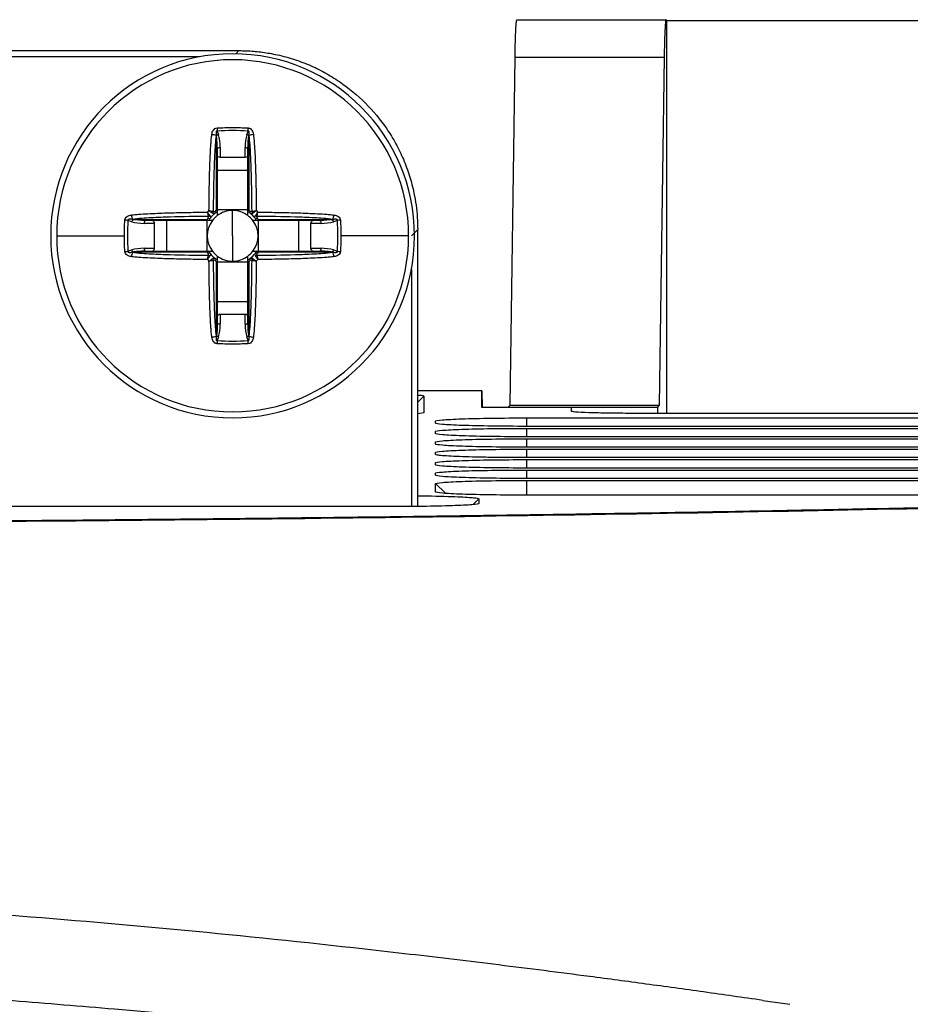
# Model space of a CAD drawing. Header units: millimetres. Extents: x 156812 to 157936, y 112087 to 113571.
# Tile 137 of 204: x 157485 to 157515, y 112999 to 113032. Entities that reach past the tile are written whole.
import ezdxf

# ---------------------------------------------------------------- set-up
doc = ezdxf.new("R2010")
doc.units = ezdxf.units.MM

msp = doc.modelspace()

# ---------------------------------------------------------------- linework, layer by layer
at = {"color": 7, "linetype": 'Continuous', "lineweight": 25}
for p, q in [((157501.809, 113032.33), (157501.811, 113032.329)), ((157501.809, 113032.33), (157506.809, 113032.33)), ((157506.811, 113032.329), (157506.809, 113032.33)), ((157506.811, 113032.329), (157506.832, 113032.308)), ((157506.832, 113019.138), (157506.832, 113032.308)), ((157506.832, 113032.308), (157536.875, 113032.308)), ((157431.778, 113031.293), (157492.483, 113031.293)), ((157492.483, 113031.293), (157492.377, 113031.186)), ((157491.154, 113031.083), (157433.107, 113031.083)), ((157501.581, 113019.412), (157501.744, 113031.075)), ((157501.744, 113031.075), (157506.744, 113031.075)), ((157506.744, 113031.075), (157506.581, 113019.412)), ((157491.756, 113028.599), (157491.8, 113028.468)), ((157492.747, 113028.468), (157492.791, 113028.599)), ((157491.73, 113028.436), (157491.725, 113028.451)), ((157491.73, 113025.945), (157491.73, 113028.436)), ((157492.823, 113028.451), (157492.818, 113028.436)), ((157492.818, 113028.436), (157492.818, 113025.945)), ((157491.759, 113028.014), (157491.759, 113025.898)), ((157491.859, 113028.045), (157491.859, 113027.713)), ((157492.689, 113027.713), (157492.689, 113028.045)), ((157492.789, 113025.898), (157492.789, 113028.014)), ((157492.689, 113027.713), (157491.859, 113027.713)), ((157491.759, 113027.293), (157492.789, 113027.293)), ((157492.789, 113025.956), (157491.759, 113025.956)), ((157492.274, 113025.087), (157492.274, 113025.938)), ((157488.893, 113025.56), (157488.762, 113025.604)), ((157488.909, 113025.636), (157488.924, 113025.631)), ((157488.924, 113025.631), (157491.416, 113025.631)), ((157491.462, 113025.602), (157489.347, 113025.602)), ((157490.067, 113024.572), (157490.067, 113025.602)), ((157491.405, 113025.602), (157491.405, 113024.572)), ((157495.201, 113025.602), (157493.085, 113025.602)), ((157493.132, 113025.631), (157495.623, 113025.631)), ((157493.143, 113024.572), (157493.143, 113025.602)), ((157494.48, 113025.602), (157494.48, 113024.572)), ((157495.623, 113025.631), (157495.638, 113025.636)), ((157495.786, 113025.604), (157495.655, 113025.56)), ((157489.648, 113025.502), (157489.315, 113025.502)), ((157489.648, 113025.502), (157489.648, 113024.672)), ((157494.9, 113024.672), (157494.9, 113025.502)), ((157495.232, 113025.502), (157494.9, 113025.502)), ((157498.48, 113025.296), (157498.27, 113025.087)), ((157498.48, 113016.017), (157498.48, 113025.296)), ((157492.274, 113025.087), (157492.274, 113024.236)), ((157488.762, 113024.57), (157488.893, 113024.613)), ((157489.315, 113024.672), (157489.648, 113024.672)), ((157494.9, 113024.672), (157495.232, 113024.672)), ((157495.655, 113024.613), (157495.786, 113024.57)), ((157488.924, 113024.543), (157488.909, 113024.538)), ((157491.416, 113024.543), (157488.924, 113024.543)), ((157489.347, 113024.572), (157491.462, 113024.572)), ((157491.759, 113024.275), (157491.759, 113022.16)), ((157492.789, 113022.16), (157492.789, 113024.275)), ((157493.085, 113024.572), (157495.201, 113024.572)), ((157495.623, 113024.543), (157493.132, 113024.543)), ((157495.638, 113024.538), (157495.623, 113024.543)), ((157491.73, 113021.737), (157491.73, 113024.229)), ((157491.759, 113024.218), (157492.789, 113024.218)), ((157492.818, 113024.229), (157492.818, 113021.737)), ((157498.27, 113023.967), (157498.27, 113016.016)), ((157492.789, 113022.88), (157491.759, 113022.88)), ((157491.859, 113022.461), (157491.859, 113022.128)), ((157491.859, 113022.461), (157492.689, 113022.461)), ((157492.689, 113022.128), (157492.689, 113022.461)), ((157491.725, 113021.723), (157491.73, 113021.737)), ((157491.8, 113021.706), (157491.756, 113021.575)), ((157492.791, 113021.575), (157492.747, 113021.706)), ((157492.818, 113021.737), (157492.823, 113021.723)), ((157500.631, 113019.893), (157498.48, 113019.893)), ((157498.683, 113019.715), (157498.48, 113019.515)), ((157498.683, 113019.715), (157498.683, 113019.156)), ((157500.631, 113019.33), (157500.631, 113019.893)), ((157500.631, 113019.893), (157500.64, 113019.33)), ((157503.631, 113019.33), (157500.631, 113019.33)), ((157501.518, 113019.349), (157501.581, 113019.412)), ((157501.518, 113019.33), (157501.518, 113019.349)), ((157501.518, 113019.349), (157506.518, 113019.349)), ((157501.581, 113019.412), (157506.581, 113019.412)), ((157503.631, 113019.208), (157503.631, 113019.33)), ((157506.581, 113019.412), (157506.518, 113019.349)), ((157506.518, 113019.349), (157506.518, 113019.138)), ((157498.683, 113019.156), (157498.48, 113019.125)), ((157526.355, 113019.138), (157505.631, 113019.138)), ((157502.131, 113018.985), (157521.612, 113018.985)), ((157502.131, 113018.985), (157502.131, 113018.702)), ((157521.682, 113018.702), (157502.131, 113018.702)), ((157502.131, 113018.635), (157521.961, 113018.635)), ((157502.131, 113018.635), (157502.131, 113018.352)), ((157522.031, 113018.352), (157502.131, 113018.352)), ((157502.131, 113018.286), (157522.311, 113018.286)), ((157502.131, 113018.286), (157502.131, 113018.003)), ((157522.381, 113018.003), (157502.131, 113018.003)), ((157502.131, 113017.937), (157522.66, 113017.937)), ((157502.131, 113017.937), (157502.131, 113017.654)), ((157522.73, 113017.654), (157502.131, 113017.654)), ((157502.131, 113017.588), (157523.009, 113017.588)), ((157502.131, 113017.588), (157502.131, 113017.305)), ((157523.079, 113017.305), (157502.131, 113017.305)), ((157502.131, 113017.239), (157502.131, 113016.956)), ((157499.078, 113016.782), (157499.408, 113016.458)), ((157523.428, 113016.956), (157502.131, 113016.956)), ((157502.131, 113016.889), (157522.131, 113016.889)), ((157502.131, 113016.889), (157502.131, 113016.397)), ((157522.131, 113016.397), (157502.131, 113016.397)), ((157500.532, 113016.274), (157500.343, 113016.087)), ((157500.532, 113016.274), (157500.532, 113016.117)), ((157497.48, 113016.011), (157426.781, 113016.011)), ((157510.048, 112999.466), (157510.956, 112999.334))]:
    msp.add_line(p, q, dxfattribs=at)
at = {"color": 7, "linetype": 'Continuous', "lineweight": 25, "flags": 128}
for points in [[(157491.759, 113028.014), (157491.761, 113028.02), (157491.766, 113028.026), (157491.776, 113028.031), (157491.788, 113028.036), (157491.803, 113028.04), (157491.821, 113028.043), (157491.839, 113028.045), (157491.859, 113028.045)], [(157492.689, 113028.045), (157492.708, 113028.045), (157492.727, 113028.043), (157492.744, 113028.04), (157492.76, 113028.036), (157492.772, 113028.031), (157492.781, 113028.026), (157492.787, 113028.02), (157492.789, 113028.014)], [(157489.315, 113025.502), (157489.316, 113025.521), (157489.318, 113025.54), (157489.321, 113025.557), (157489.325, 113025.573), (157489.329, 113025.585), (157489.335, 113025.594), (157489.341, 113025.6), (157489.347, 113025.602)], [(157495.201, 113025.602), (157495.207, 113025.6), (157495.213, 113025.594), (157495.218, 113025.585), (157495.223, 113025.573), (157495.227, 113025.557), (157495.23, 113025.54), (157495.232, 113025.521), (157495.232, 113025.502)], [(157489.347, 113024.572), (157489.341, 113024.574), (157489.335, 113024.58), (157489.329, 113024.589), (157489.325, 113024.601), (157489.321, 113024.616), (157489.318, 113024.634), (157489.316, 113024.652), (157489.315, 113024.672)], [(157495.232, 113024.672), (157495.232, 113024.652), (157495.23, 113024.634), (157495.227, 113024.616), (157495.223, 113024.601), (157495.218, 113024.589), (157495.213, 113024.58), (157495.207, 113024.574), (157495.201, 113024.572)], [(157491.859, 113022.128), (157491.839, 113022.129), (157491.821, 113022.131), (157491.803, 113022.134), (157491.788, 113022.138), (157491.776, 113022.142), (157491.766, 113022.148), (157491.761, 113022.154), (157491.759, 113022.16)], [(157492.689, 113022.128), (157492.708, 113022.129), (157492.727, 113022.131), (157492.744, 113022.134), (157492.76, 113022.138), (157492.772, 113022.142), (157492.781, 113022.148), (157492.787, 113022.154), (157492.789, 113022.16)], [(157502.131, 113017.239), (157514.018, 113017.239), (157523.358, 113017.239)]]:
    msp.add_lwpolyline(points, dxfattribs=at)
at = {"color": 7, "linetype": 'Continuous', "lineweight": 25}
for centre, radius, start, end in [((157492.274, 113025.087), 6.1, 0, 180), ((157492.274, 113025.087), 5.9, 0, 180), ((157502.34, 113029.245), 10.603, 182.9323, 183.4935), ((157482.208, 113029.245), 10.603, 356.5065, 357.0677), ((157491.436, 113027.457), 1.035, 73.7899, 82.1658), ((157491.876, 113028.205), 0.274, 106.0391, 122.296), ((157492.672, 113028.205), 0.274, 57.704, 73.9609), ((157493.112, 113027.457), 1.035, 97.8342, 106.2101), ((157492.274, 113025.087), 1.161, 133.1044, 136.8956), ((157491.621, 113025.885), 0.0739, 321.4152, 25.7614), ((157492.274, 113025.087), 0.851, 90, 127.2411), ((157492.274, 113025.087), 0.851, 52.7589, 90), ((157492.927, 113025.885), 0.0739, 154.2386, 218.5848), ((157492.274, 113025.087), 1.161, 43.1044, 46.8956), ((157488.116, 113015.021), 10.603, 86.5065, 87.0677), ((157489.904, 113025.925), 1.035, 187.8342, 196.2101), ((157489.156, 113025.485), 0.274, 147.704, 163.9609), ((157492.274, 113025.087), 0.851, 142.7589, 217.2411), ((157491.476, 113025.74), 0.0739, 244.2386, 308.5848), ((157491.426, 113025.88), 0.147, 283.0802, 305.8711), ((157492.274, 113025.087), 0.959, 128.3694, 141.6306), ((157492.274, 113025.087), 0.851, 127.2411, 142.7589), ((157491.481, 113025.935), 0.147, 324.1289, 346.9198), ((157492.274, 113025.087), 0.851, 37.2411, 52.7589), ((157492.274, 113025.087), 0.959, 38.3694, 51.6306), ((157493.067, 113025.935), 0.147, 193.0802, 215.8711), ((157492.274, 113025.087), 0.851, 322.7589, 37.2411), ((157493.072, 113025.74), 0.0739, 231.4152, 295.7614), ((157493.122, 113025.88), 0.147, 234.1289, 256.9198), ((157495.392, 113025.485), 0.274, 16.0391, 32.296), ((157494.644, 113025.925), 1.035, 343.7899, 352.1658), ((157496.432, 113015.021), 10.603, 92.9323, 93.4935), ((157492.274, 113025.087), 6.1, 180, 0), ((157492.274, 113025.087), 5.9, 180, 0), ((157489.156, 113024.689), 0.274, 196.0391, 212.296), ((157495.392, 113024.689), 0.274, 327.704, 343.9609), ((157488.116, 113035.153), 10.603, 272.9323, 273.4935), ((157489.904, 113024.249), 1.035, 163.7899, 172.1658), ((157492.274, 113025.087), 1.161, 223.1044, 226.8956), ((157491.476, 113024.434), 0.0739, 51.4152, 115.7614), ((157491.426, 113024.294), 0.147, 54.1289, 76.9198), ((157492.274, 113025.087), 0.959, 218.3694, 231.6306), ((157492.274, 113025.087), 0.851, 217.2411, 232.7589), ((157491.481, 113024.239), 0.147, 13.0802, 35.8711), ((157491.621, 113024.289), 0.0739, 334.2386, 38.5848), ((157492.274, 113025.087), 0.851, 232.7589, 270), ((157492.274, 113025.087), 0.851, 270, 307.2411), ((157492.274, 113025.087), 0.851, 307.2411, 322.7589), ((157492.927, 113024.289), 0.0739, 141.4152, 205.7614), ((157492.274, 113025.087), 0.959, 308.3694, 321.6306), ((157493.067, 113024.239), 0.147, 144.1289, 166.9198), ((157493.072, 113024.434), 0.0739, 64.2386, 128.5848), ((157493.122, 113024.294), 0.147, 103.0802, 125.8711), ((157492.274, 113025.087), 1.161, 313.1044, 316.8956), ((157494.644, 113024.249), 1.035, 7.8342, 16.2101), ((157496.432, 113035.153), 10.603, 266.5065, 267.0677), ((157491.436, 113022.717), 1.035, 277.8342, 286.2101), ((157491.876, 113021.969), 0.274, 237.704, 253.9609), ((157492.672, 113021.969), 0.274, 286.0391, 302.296), ((157493.112, 113022.717), 1.035, 253.7899, 262.1658), ((157502.34, 113020.929), 10.603, 176.5065, 177.0677), ((157482.208, 113020.929), 10.603, 2.9323, 3.4935)]:
    msp.add_arc(centre, radius, start, end, dxfattribs=at)
for points, knots in [([(157501.744, 113031.075), (157501.745, 113031.119), (157501.746, 113031.206), (157501.748, 113031.333), (157501.751, 113031.454), (157501.755, 113031.613), (157501.761, 113031.799), (157501.769, 113031.98), (157501.777, 113032.12), (157501.785, 113032.218), (157501.793, 113032.284), (157501.801, 113032.323), (157501.806, 113032.328), (157501.809, 113032.33)], [0, 0, 0, 0, 0.060333, 0.120396, 0.180501, 0.240958, 0.368868, 0.496987, 0.606184, 0.715505, 0.810706, 0.905129, 1, 1, 1, 1]), ([(157506.809, 113032.33), (157506.807, 113032.329), (157506.804, 113032.328), (157506.8, 113032.314), (157506.795, 113032.291), (157506.79, 113032.26), (157506.784, 113032.207), (157506.778, 113032.123), (157506.769, 113031.984), (157506.761, 113031.802), (157506.754, 113031.578), (157506.748, 113031.335), (157506.745, 113031.162), (157506.744, 113031.075)], [0, 0, 0, 0, 0.056755, 0.113223, 0.169665, 0.226341, 0.28351, 0.390822, 0.498721, 0.629069, 0.760017, 0.879868, 1, 1, 1, 1]), ([(157492.483, 113031.293), (157492.565, 113031.292), (157492.729, 113031.29), (157492.973, 113031.274), (157493.217, 113031.25), (157493.46, 113031.215), (157493.816, 113031.148), (157494.281, 113031.028), (157494.836, 113030.823), (157495.364, 113030.567), (157496.016, 113030.168), (157496.749, 113029.562), (157497.355, 113028.829), (157497.754, 113028.178), (157498.009, 113027.65), (157498.215, 113027.094), (157498.349, 113026.576), (157498.429, 113026.112), (157498.472, 113025.705), (157498.477, 113025.433), (157498.48, 113025.296)], [0, 0, 0, 0, 0.026066, 0.052074, 0.078069, 0.104093, 0.130191, 0.193499, 0.256916, 0.318518, 0.380229, 0.500008, 0.619786, 0.681388, 0.7431, 0.806405, 0.869824, 0.913222, 0.956547, 1, 1, 1, 1]), ([(157491.577, 113028.483), (157491.584, 113028.533), (157491.597, 113028.583), (157491.653, 113028.668), (157491.699, 113028.7), (157491.751, 113028.703)], [0, 0, 0, 0, 0.5, 0.5, 1, 1, 1, 1]), ([(157491.756, 113028.599), (157491.751, 113028.6), (157491.741, 113028.602), (157491.727, 113028.589), (157491.721, 113028.567), (157491.718, 113028.537), (157491.719, 113028.497), (157491.723, 113028.468), (157491.725, 113028.451)], [0, 0, 0, 0, 0.087805, 0.175129, 0.299042, 0.474815, 0.707734, 1, 1, 1, 1]), ([(157491.751, 113028.703), (157491.839, 113028.707), (157492.013, 113028.715), (157492.274, 113028.718), (157492.535, 113028.715), (157492.709, 113028.707), (157492.797, 113028.703)], [0, 0, 0, 0, 0.252604, 0.499999, 0.74737, 1, 1, 1, 1]), ([(157492.823, 113028.451), (157492.826, 113028.471), (157492.83, 113028.504), (157492.829, 113028.549), (157492.825, 113028.58), (157492.811, 113028.602), (157492.798, 113028.6), (157492.791, 113028.599)], [0, 0, 0, 0, 0.3441818, 0.6032266, 0.7821435, 0.8969582, 1, 1, 1, 1]), ([(157492.797, 113028.703), (157492.81, 113028.701), (157492.835, 113028.698), (157492.881, 113028.674), (157492.926, 113028.629), (157492.957, 113028.559), (157492.966, 113028.509), (157492.971, 113028.483)], [0, 0, 0, 0, 0.122713, 0.249342, 0.498642, 0.736409, 1, 1, 1, 1]), ([(157491.481, 113025.934), (157491.482, 113026.041), (157491.484, 113026.254), (157491.49, 113026.679), (157491.501, 113027.211), (157491.521, 113027.743), (157491.543, 113028.114), (157491.557, 113028.304), (157491.568, 113028.409), (157491.574, 113028.462), (157491.577, 113028.483)], [0, 0, 0, 0, 0.125001, 0.249998, 0.499952, 0.749899, 0.874932, 0.937465, 0.974643, 1, 1, 1, 1]), ([(157491.725, 113028.451), (157491.708, 113028.347), (157491.699, 113028.241), (157491.683, 113028.029), (157491.677, 113027.923), (157491.66, 113027.604), (157491.652, 113027.392), (157491.633, 113026.754), (157491.627, 113026.328), (157491.623, 113025.902)], [0, 0, 0, 0, 0.125, 0.125, 0.25, 0.25, 0.5, 0.5, 1, 1, 1, 1]), ([(157491.759, 113028.014), (157491.758, 113028.101), (157491.755, 113028.242), (157491.737, 113028.382), (157491.73, 113028.436)], [0, 0, 0, 0, 0.6150908, 1, 1, 1, 1]), ([(157492.924, 113025.902), (157492.921, 113026.328), (157492.915, 113026.754), (157492.896, 113027.392), (157492.888, 113027.604), (157492.871, 113027.923), (157492.865, 113028.029), (157492.849, 113028.241), (157492.839, 113028.347), (157492.823, 113028.451)], [0, 0, 0, 0, 0.5, 0.5, 0.75, 0.75, 0.875, 0.875, 1, 1, 1, 1]), ([(157492.971, 113028.483), (157492.974, 113028.462), (157492.98, 113028.409), (157492.991, 113028.304), (157493.005, 113028.114), (157493.027, 113027.743), (157493.046, 113027.211), (157493.058, 113026.679), (157493.064, 113026.254), (157493.066, 113026.041), (157493.067, 113025.934)], [0, 0, 0, 0, 0.02536, 0.062535, 0.125068, 0.250101, 0.500048, 0.750002, 0.874999, 1, 1, 1, 1]), ([(157491.859, 113027.713), (157491.835, 113027.713), (157491.808, 113027.719), (157491.769, 113027.744), (157491.759, 113027.761), (157491.759, 113027.776)], [0, 0, 0, 0, 0.5, 0.5, 1, 1, 1, 1]), ([(157492.789, 113027.776), (157492.789, 113027.761), (157492.779, 113027.744), (157492.74, 113027.719), (157492.712, 113027.713), (157492.689, 113027.713)], [0, 0, 0, 0, 0.5, 0.5, 1, 1, 1, 1]), ([(157491.481, 113025.934), (157491.494, 113025.932), (157491.52, 113025.926), (157491.558, 113025.917), (157491.593, 113025.909), (157491.613, 113025.904), (157491.623, 113025.902)], [0, 0, 0, 0, 0.246704, 0.498224, 0.748919, 1, 1, 1, 1]), ([(157492.924, 113025.902), (157492.934, 113025.904), (157492.953, 113025.908), (157492.989, 113025.917), (157493.028, 113025.926), (157493.054, 113025.931), (157493.067, 113025.934)], [0, 0, 0, 0, 0.231196, 0.501499, 0.752944, 1, 1, 1, 1]), ([(157488.644, 113025.087), (157488.645, 113025.173), (157488.646, 113025.348), (157488.654, 113025.522), (157488.658, 113025.61)], [0, 0, 0, 0, 0.493515, 1, 1, 1, 1]), ([(157488.658, 113025.61), (157488.66, 113025.623), (157488.663, 113025.648), (157488.686, 113025.694), (157488.732, 113025.739), (157488.802, 113025.77), (157488.852, 113025.779), (157488.878, 113025.784)], [0, 0, 0, 0, 0.122709, 0.249343, 0.498644, 0.735912, 1, 1, 1, 1]), ([(157488.909, 113025.636), (157488.89, 113025.639), (157488.856, 113025.643), (157488.812, 113025.642), (157488.781, 113025.638), (157488.759, 113025.624), (157488.761, 113025.611), (157488.762, 113025.604)], [0, 0, 0, 0, 0.344182, 0.603227, 0.782144, 0.896958, 1, 1, 1, 1]), ([(157488.878, 113025.784), (157488.9, 113025.787), (157488.952, 113025.793), (157489.057, 113025.804), (157489.247, 113025.818), (157489.618, 113025.84), (157490.15, 113025.86), (157490.686, 113025.871), (157491.112, 113025.878), (157491.325, 113025.879), (157491.426, 113025.88)], [0, 0, 0, 0, 0.025883, 0.062535, 0.125068, 0.250101, 0.500048, 0.750002, 0.880517, 1, 1, 1, 1]), ([(157491.459, 113025.737), (157491.033, 113025.734), (157490.607, 113025.728), (157489.969, 113025.709), (157489.756, 113025.701), (157489.438, 113025.684), (157489.331, 113025.678), (157489.12, 113025.662), (157489.014, 113025.652), (157488.909, 113025.636)], [0, 0, 0, 0, 0.5, 0.5, 0.75, 0.75, 0.875, 0.875, 1, 1, 1, 1]), ([(157489.585, 113025.602), (157489.6, 113025.602), (157489.617, 113025.592), (157489.642, 113025.553), (157489.648, 113025.525), (157489.648, 113025.502)], [0, 0, 0, 0, 0.5, 0.5, 1, 1, 1, 1]), ([(157491.426, 113025.88), (157491.435, 113025.868), (157491.451, 113025.844), (157491.473, 113025.814), (157491.49, 113025.791), (157491.503, 113025.774), (157491.509, 113025.765), (157491.512, 113025.761)], [0, 0, 0, 0, 0.2840116, 0.5258866, 0.7257757, 0.8837878, 1, 1, 1, 1]), ([(157491.596, 113025.602), (157491.573, 113025.602), (157491.536, 113025.602), (157491.501, 113025.602), (157491.489, 113025.602)], [0, 0, 0, 0, 0.647757, 1, 1, 1, 1]), ([(157491.512, 113025.761), (157491.516, 113025.755), (157491.525, 113025.741), (157491.531, 113025.721), (157491.531, 113025.701), (157491.525, 113025.688), (157491.522, 113025.682)], [0, 0, 0, 0, 0.219586, 0.458195, 0.717805, 1, 1, 1, 1]), ([(157491.679, 113025.839), (157491.672, 113025.836), (157491.66, 113025.83), (157491.64, 113025.83), (157491.619, 113025.836), (157491.606, 113025.845), (157491.599, 113025.849)], [0, 0, 0, 0, 0.282195, 0.541805, 0.780414, 1, 1, 1, 1]), ([(157491.759, 113025.874), (157491.759, 113025.856), (157491.759, 113025.82), (157491.759, 113025.783), (157491.759, 113025.764)], [0, 0, 0, 0, 0.498877, 1, 1, 1, 1]), ([(157492.789, 113025.764), (157492.789, 113025.788), (157492.789, 113025.825), (157492.789, 113025.86), (157492.789, 113025.872)], [0, 0, 0, 0, 0.6477572, 1, 1, 1, 1]), ([(157493.061, 113025.602), (157493.043, 113025.602), (157493.007, 113025.602), (157492.97, 113025.602), (157492.951, 113025.602)], [0, 0, 0, 0, 0.498877, 1, 1, 1, 1]), ([(157493.026, 113025.682), (157493.023, 113025.688), (157493.017, 113025.701), (157493.017, 113025.721), (157493.023, 113025.741), (157493.032, 113025.755), (157493.036, 113025.761)], [0, 0, 0, 0, 0.282195, 0.541805, 0.780414, 1, 1, 1, 1]), ([(157493.036, 113025.761), (157493.041, 113025.768), (157493.054, 113025.786), (157493.083, 113025.826), (157493.107, 113025.86), (157493.121, 113025.88)], [0, 0, 0, 0, 0.2172196, 0.5505264, 1, 1, 1, 1]), ([(157495.638, 113025.636), (157495.534, 113025.652), (157495.428, 113025.662), (157495.216, 113025.678), (157495.11, 113025.684), (157494.791, 113025.701), (157494.579, 113025.709), (157493.941, 113025.728), (157493.515, 113025.734), (157493.089, 113025.737)], [0, 0, 0, 0, 0.125, 0.125, 0.25, 0.25, 0.5, 0.5, 1, 1, 1, 1]), ([(157493.121, 113025.88), (157493.223, 113025.879), (157493.436, 113025.878), (157493.862, 113025.871), (157494.398, 113025.86), (157494.93, 113025.84), (157495.301, 113025.818), (157495.491, 113025.804), (157495.596, 113025.793), (157495.648, 113025.787), (157495.67, 113025.784)], [0, 0, 0, 0, 0.119475, 0.249998, 0.499952, 0.749899, 0.874932, 0.937465, 0.974119, 1, 1, 1, 1]), ([(157494.9, 113025.502), (157494.9, 113025.525), (157494.906, 113025.553), (157494.931, 113025.592), (157494.948, 113025.602), (157494.963, 113025.602)], [0, 0, 0, 0, 0.5, 0.5, 1, 1, 1, 1]), ([(157495.786, 113025.604), (157495.787, 113025.609), (157495.789, 113025.62), (157495.776, 113025.633), (157495.754, 113025.64), (157495.724, 113025.643), (157495.684, 113025.642), (157495.655, 113025.638), (157495.638, 113025.636)], [0, 0, 0, 0, 0.087805, 0.175129, 0.299042, 0.474815, 0.707734, 1, 1, 1, 1]), ([(157495.67, 113025.784), (157495.72, 113025.777), (157495.77, 113025.764), (157495.855, 113025.708), (157495.887, 113025.662), (157495.89, 113025.61)], [0, 0, 0, 0, 0.5, 0.5, 1, 1, 1, 1]), ([(157495.89, 113025.61), (157495.894, 113025.522), (157495.902, 113025.348), (157495.903, 113025.173), (157495.904, 113025.087)], [0, 0, 0, 0, 0.506485, 1, 1, 1, 1]), ([(157486.374, 113025.087), (157486.374, 113025.087), (157486.449, 113025.087), (157486.732, 113025.087), (157486.934, 113025.087), (157487.278, 113025.087), (157487.401, 113025.087), (157487.661, 113025.087), (157487.8, 113025.087), (157488.08, 113025.087), (157488.219, 113025.087), (157488.462, 113025.087), (157488.562, 113025.087), (157488.644, 113025.087)], [0, 0, 0, 0, 0.25, 0.25, 0.5, 0.5, 0.625, 0.625, 0.75, 0.75, 0.875, 0.875, 1, 1, 1, 1]), ([(157488.658, 113024.564), (157488.654, 113024.652), (157488.646, 113024.826), (157488.645, 113025.001), (157488.644, 113025.087)], [0, 0, 0, 0, 0.506485, 1, 1, 1, 1]), ([(157495.904, 113025.087), (157495.903, 113025.001), (157495.902, 113024.826), (157495.894, 113024.652), (157495.89, 113024.564)], [0, 0, 0, 0, 0.4935152, 1, 1, 1, 1]), ([(157498.174, 113025.087), (157498.174, 113025.087), (157498.098, 113025.087), (157497.816, 113025.087), (157497.614, 113025.087), (157497.27, 113025.087), (157497.147, 113025.087), (157496.887, 113025.087), (157496.748, 113025.087), (157496.467, 113025.087), (157496.328, 113025.087), (157496.086, 113025.087), (157495.986, 113025.087), (157495.904, 113025.087)], [0, 0, 0, 0, 0.25, 0.25, 0.5, 0.5, 0.625, 0.625, 0.75, 0.75, 0.875, 0.875, 1, 1, 1, 1]), ([(157489.648, 113024.672), (157489.648, 113024.648), (157489.642, 113024.621), (157489.617, 113024.582), (157489.6, 113024.572), (157489.585, 113024.572)], [0, 0, 0, 0, 0.5, 0.5, 1, 1, 1, 1]), ([(157494.963, 113024.572), (157494.948, 113024.572), (157494.931, 113024.582), (157494.906, 113024.621), (157494.9, 113024.648), (157494.9, 113024.672)], [0, 0, 0, 0, 0.5, 0.5, 1, 1, 1, 1]), ([(157488.878, 113024.39), (157488.828, 113024.397), (157488.778, 113024.41), (157488.693, 113024.466), (157488.661, 113024.512), (157488.658, 113024.564)], [0, 0, 0, 0, 0.5, 0.5, 1, 1, 1, 1]), ([(157488.762, 113024.57), (157488.761, 113024.564), (157488.759, 113024.554), (157488.772, 113024.54), (157488.793, 113024.534), (157488.824, 113024.531), (157488.863, 113024.532), (157488.893, 113024.536), (157488.909, 113024.538)], [0, 0, 0, 0, 0.087805, 0.175129, 0.299042, 0.474815, 0.707734, 1, 1, 1, 1]), ([(157491.426, 113024.294), (157491.325, 113024.294), (157491.112, 113024.296), (157490.686, 113024.303), (157490.15, 113024.314), (157489.618, 113024.334), (157489.247, 113024.356), (157489.057, 113024.37), (157488.952, 113024.38), (157488.9, 113024.387), (157488.878, 113024.39)], [0, 0, 0, 0, 0.119475, 0.249998, 0.499952, 0.749899, 0.874932, 0.937465, 0.974119, 1, 1, 1, 1]), ([(157488.909, 113024.538), (157489.014, 113024.522), (157489.12, 113024.512), (157489.331, 113024.496), (157489.438, 113024.49), (157489.756, 113024.473), (157489.969, 113024.465), (157490.607, 113024.446), (157491.033, 113024.44), (157491.459, 113024.436)], [0, 0, 0, 0, 0.125, 0.125, 0.25, 0.25, 0.5, 0.5, 1, 1, 1, 1]), ([(157489.347, 113024.572), (157489.26, 113024.571), (157489.119, 113024.568), (157488.978, 113024.55), (157488.924, 113024.543)], [0, 0, 0, 0, 0.615091, 1, 1, 1, 1]), ([(157491.426, 113024.294), (157491.429, 113024.307), (157491.435, 113024.333), (157491.444, 113024.371), (157491.452, 113024.406), (157491.457, 113024.426), (157491.459, 113024.436)], [0, 0, 0, 0, 0.246704, 0.498224, 0.748919, 1, 1, 1, 1]), ([(157491.481, 113024.239), (157491.493, 113024.248), (157491.516, 113024.264), (157491.547, 113024.286), (157491.57, 113024.303), (157491.587, 113024.316), (157491.596, 113024.322), (157491.599, 113024.325)], [0, 0, 0, 0, 0.2840116, 0.5258866, 0.7257757, 0.8837878, 1, 1, 1, 1]), ([(157491.487, 113024.572), (157491.505, 113024.572), (157491.541, 113024.572), (157491.578, 113024.572), (157491.596, 113024.572)], [0, 0, 0, 0, 0.498877, 1, 1, 1, 1]), ([(157491.522, 113024.492), (157491.525, 113024.485), (157491.531, 113024.473), (157491.531, 113024.453), (157491.525, 113024.432), (157491.516, 113024.419), (157491.512, 113024.412)], [0, 0, 0, 0, 0.282195, 0.541805, 0.780414, 1, 1, 1, 1]), ([(157491.599, 113024.325), (157491.606, 113024.329), (157491.619, 113024.338), (157491.64, 113024.344), (157491.66, 113024.344), (157491.672, 113024.338), (157491.679, 113024.335)], [0, 0, 0, 0, 0.219586, 0.458195, 0.717805, 1, 1, 1, 1]), ([(157491.623, 113024.272), (157491.627, 113023.846), (157491.633, 113023.42), (157491.652, 113022.782), (157491.66, 113022.569), (157491.677, 113022.251), (157491.683, 113022.144), (157491.699, 113021.933), (157491.708, 113021.827), (157491.725, 113021.723)], [0, 0, 0, 0, 0.5, 0.5, 0.75, 0.75, 0.875, 0.875, 1, 1, 1, 1]), ([(157491.759, 113024.409), (157491.759, 113024.386), (157491.759, 113024.349), (157491.759, 113024.314), (157491.759, 113024.302)], [0, 0, 0, 0, 0.647757, 1, 1, 1, 1]), ([(157492.789, 113024.3), (157492.789, 113024.318), (157492.789, 113024.354), (157492.789, 113024.391), (157492.789, 113024.409)], [0, 0, 0, 0, 0.498877, 1, 1, 1, 1]), ([(157492.823, 113021.723), (157492.839, 113021.827), (157492.849, 113021.933), (157492.865, 113022.144), (157492.871, 113022.251), (157492.888, 113022.569), (157492.896, 113022.782), (157492.915, 113023.42), (157492.921, 113023.846), (157492.924, 113024.272)], [0, 0, 0, 0, 0.125, 0.125, 0.25, 0.25, 0.5, 0.5, 1, 1, 1, 1]), ([(157492.869, 113024.335), (157492.875, 113024.338), (157492.888, 113024.344), (157492.908, 113024.344), (157492.928, 113024.338), (157492.942, 113024.329), (157492.948, 113024.325)], [0, 0, 0, 0, 0.282195, 0.541805, 0.780414, 1, 1, 1, 1]), ([(157492.948, 113024.325), (157492.955, 113024.32), (157492.973, 113024.307), (157493.013, 113024.278), (157493.047, 113024.253), (157493.067, 113024.239)], [0, 0, 0, 0, 0.21722, 0.550526, 1, 1, 1, 1]), ([(157492.951, 113024.572), (157492.975, 113024.572), (157493.012, 113024.572), (157493.047, 113024.572), (157493.059, 113024.572)], [0, 0, 0, 0, 0.647757, 1, 1, 1, 1]), ([(157493.089, 113024.436), (157493.515, 113024.44), (157493.941, 113024.446), (157494.579, 113024.465), (157494.791, 113024.473), (157495.11, 113024.49), (157495.216, 113024.496), (157495.428, 113024.512), (157495.534, 113024.522), (157495.638, 113024.538)], [0, 0, 0, 0, 0.5, 0.5, 0.75, 0.75, 0.875, 0.875, 1, 1, 1, 1]), ([(157493.089, 113024.436), (157493.091, 113024.427), (157493.095, 113024.407), (157493.104, 113024.372), (157493.112, 113024.333), (157493.118, 113024.307), (157493.121, 113024.294)], [0, 0, 0, 0, 0.231196, 0.501499, 0.752944, 1, 1, 1, 1]), ([(157495.67, 113024.39), (157495.648, 113024.387), (157495.596, 113024.38), (157495.491, 113024.37), (157495.301, 113024.356), (157494.93, 113024.334), (157494.398, 113024.314), (157493.862, 113024.303), (157493.436, 113024.296), (157493.223, 113024.294), (157493.121, 113024.294)], [0, 0, 0, 0, 0.025883, 0.062535, 0.125068, 0.250101, 0.500048, 0.750002, 0.880517, 1, 1, 1, 1]), ([(157495.623, 113024.543), (157495.591, 113024.547), (157495.512, 113024.558), (157495.371, 113024.569), (157495.262, 113024.571), (157495.201, 113024.572)], [0, 0, 0, 0, 0.23105, 0.564348, 1, 1, 1, 1]), ([(157495.638, 113024.538), (157495.658, 113024.535), (157495.691, 113024.531), (157495.736, 113024.532), (157495.767, 113024.536), (157495.789, 113024.55), (157495.787, 113024.563), (157495.786, 113024.57)], [0, 0, 0, 0, 0.344182, 0.603227, 0.782144, 0.896958, 1, 1, 1, 1]), ([(157495.89, 113024.564), (157495.888, 113024.551), (157495.885, 113024.526), (157495.861, 113024.48), (157495.816, 113024.435), (157495.746, 113024.404), (157495.696, 113024.395), (157495.67, 113024.39)], [0, 0, 0, 0, 0.122709, 0.249343, 0.498644, 0.735912, 1, 1, 1, 1]), ([(157491.577, 113021.691), (157491.574, 113021.712), (157491.568, 113021.764), (157491.557, 113021.87), (157491.543, 113022.06), (157491.521, 113022.431), (157491.501, 113022.963), (157491.49, 113023.494), (157491.484, 113023.92), (157491.482, 113024.133), (157491.481, 113024.239)], [0, 0, 0, 0, 0.02536, 0.062535, 0.125068, 0.250101, 0.500048, 0.750002, 0.874999, 1, 1, 1, 1]), ([(157493.067, 113024.239), (157493.066, 113024.133), (157493.064, 113023.92), (157493.058, 113023.494), (157493.046, 113022.963), (157493.027, 113022.431), (157493.005, 113022.06), (157492.991, 113021.87), (157492.98, 113021.764), (157492.974, 113021.712), (157492.971, 113021.691)], [0, 0, 0, 0, 0.125001, 0.249998, 0.499952, 0.749899, 0.874932, 0.937465, 0.974643, 1, 1, 1, 1]), ([(157491.759, 113022.398), (157491.759, 113022.413), (157491.769, 113022.43), (157491.808, 113022.455), (157491.835, 113022.461), (157491.859, 113022.461)], [0, 0, 0, 0, 0.5, 0.5, 1, 1, 1, 1]), ([(157492.689, 113022.461), (157492.712, 113022.461), (157492.74, 113022.455), (157492.779, 113022.43), (157492.789, 113022.413), (157492.789, 113022.398)], [0, 0, 0, 0, 0.5, 0.5, 1, 1, 1, 1]), ([(157491.751, 113021.471), (157491.738, 113021.473), (157491.713, 113021.476), (157491.667, 113021.499), (157491.622, 113021.545), (157491.591, 113021.615), (157491.581, 113021.665), (157491.577, 113021.691)], [0, 0, 0, 0, 0.122713, 0.249342, 0.498642, 0.736409, 1, 1, 1, 1]), ([(157491.725, 113021.723), (157491.722, 113021.703), (157491.718, 113021.669), (157491.719, 113021.625), (157491.723, 113021.594), (157491.737, 113021.572), (157491.75, 113021.574), (157491.756, 113021.575)], [0, 0, 0, 0, 0.344182, 0.603227, 0.782144, 0.896958, 1, 1, 1, 1]), ([(157492.791, 113021.575), (157492.796, 113021.574), (157492.807, 113021.572), (157492.82, 113021.585), (157492.827, 113021.606), (157492.83, 113021.637), (157492.829, 113021.677), (157492.825, 113021.706), (157492.823, 113021.723)], [0, 0, 0, 0, 0.087805, 0.175129, 0.299042, 0.474815, 0.707734, 1, 1, 1, 1]), ([(157492.971, 113021.691), (157492.964, 113021.641), (157492.951, 113021.591), (157492.895, 113021.506), (157492.849, 113021.474), (157492.797, 113021.471)], [0, 0, 0, 0, 0.5, 0.5, 1, 1, 1, 1]), ([(157492.797, 113021.471), (157492.709, 113021.467), (157492.535, 113021.459), (157492.274, 113021.456), (157492.013, 113021.459), (157491.839, 113021.467), (157491.751, 113021.471)], [0, 0, 0, 0, 0.252604, 0.499999, 0.74737, 1, 1, 1, 1]), ([(157498.48, 113019.753), (157498.488, 113019.752), (157498.671, 113019.741), (157498.677, 113019.728), (157498.683, 113019.715)], [0, 0, 0, 0, 0.045984, 1, 1, 1, 1]), ([(157505.631, 113019.138), (157505.396, 113019.138), (157505.141, 113019.14), (157504.649, 113019.147), (157504.412, 113019.152), (157504.021, 113019.166), (157503.869, 113019.174), (157503.674, 113019.191), (157503.631, 113019.2), (157503.631, 113019.208)], [0, 0, 0, 0, 0.25, 0.25, 0.5, 0.5, 0.75, 0.75, 1, 1, 1, 1]), ([(157499.078, 113018.877), (157499.078, 113018.891), (157499.156, 113018.905), (157499.459, 113018.931), (157499.684, 113018.943), (157500.248, 113018.963), (157500.586, 113018.971), (157501.327, 113018.982), (157501.729, 113018.985), (157502.131, 113018.985)], [0, 0, 0, 0, 0.25, 0.25, 0.5, 0.5, 0.75, 0.75, 1, 1, 1, 1]), ([(157502.131, 113018.702), (157501.733, 113018.702), (157501.336, 113018.704), (157500.6, 113018.715), (157500.261, 113018.723), (157499.695, 113018.742), (157499.467, 113018.754), (157499.159, 113018.779), (157499.078, 113018.793), (157499.078, 113018.807)], [0, 0, 0, 0, 0.25, 0.25, 0.5, 0.5, 0.75, 0.75, 1, 1, 1, 1]), ([(157499.078, 113018.528), (157499.078, 113018.542), (157499.156, 113018.556), (157499.459, 113018.582), (157499.684, 113018.594), (157500.248, 113018.614), (157500.586, 113018.622), (157501.327, 113018.633), (157501.729, 113018.635), (157502.131, 113018.635)], [0, 0, 0, 0, 0.25, 0.25, 0.5, 0.5, 0.75, 0.75, 1, 1, 1, 1]), ([(157502.131, 113018.352), (157501.733, 113018.352), (157501.336, 113018.355), (157500.6, 113018.366), (157500.261, 113018.373), (157499.695, 113018.393), (157499.467, 113018.405), (157499.159, 113018.43), (157499.078, 113018.444), (157499.078, 113018.458)], [0, 0, 0, 0, 0.25, 0.25, 0.5, 0.5, 0.75, 0.75, 1, 1, 1, 1]), ([(157499.078, 113018.178), (157499.078, 113018.192), (157499.156, 113018.206), (157499.459, 113018.232), (157499.684, 113018.244), (157500.248, 113018.264), (157500.586, 113018.272), (157501.327, 113018.283), (157501.729, 113018.286), (157502.131, 113018.286)], [0, 0, 0, 0, 0.25, 0.25, 0.5, 0.5, 0.75, 0.75, 1, 1, 1, 1]), ([(157502.131, 113018.003), (157501.733, 113018.003), (157501.336, 113018.006), (157500.6, 113018.016), (157500.261, 113018.024), (157499.695, 113018.044), (157499.467, 113018.055), (157499.159, 113018.081), (157499.078, 113018.095), (157499.078, 113018.109)], [0, 0, 0, 0, 0.25, 0.25, 0.5, 0.5, 0.75, 0.75, 1, 1, 1, 1]), ([(157499.078, 113017.829), (157499.078, 113017.843), (157499.156, 113017.857), (157499.459, 113017.883), (157499.684, 113017.895), (157500.248, 113017.915), (157500.586, 113017.923), (157501.327, 113017.934), (157501.729, 113017.937), (157502.131, 113017.937)], [0, 0, 0, 0, 0.25, 0.25, 0.5, 0.5, 0.75, 0.75, 1, 1, 1, 1]), ([(157502.131, 113017.654), (157502.081, 113017.654), (157501.982, 113017.654), (157501.833, 113017.654), (157501.686, 113017.655), (157501.49, 113017.656), (157501.248, 113017.658), (157500.874, 113017.663), (157500.431, 113017.671), (157499.966, 113017.684), (157499.583, 113017.7), (157499.344, 113017.715), (157499.208, 113017.728), (157499.134, 113017.739), (157499.087, 113017.749), (157499.081, 113017.756), (157499.078, 113017.759)], [0, 0, 0, 0, 0.031276, 0.062474, 0.093668, 0.12493, 0.187525, 0.250154, 0.374595, 0.499776, 0.62424, 0.749296, 0.81162, 0.874209, 0.93723, 1, 1, 1, 1]), ([(157499.078, 113017.48), (157499.078, 113017.494), (157499.156, 113017.508), (157499.459, 113017.534), (157499.684, 113017.546), (157500.248, 113017.566), (157500.586, 113017.574), (157501.327, 113017.585), (157501.729, 113017.588), (157502.131, 113017.588)], [0, 0, 0, 0, 0.25, 0.25, 0.5, 0.5, 0.75, 0.75, 1, 1, 1, 1]), ([(157502.131, 113017.305), (157501.733, 113017.305), (157501.336, 113017.308), (157500.6, 113017.318), (157500.261, 113017.326), (157499.695, 113017.345), (157499.468, 113017.357), (157499.159, 113017.382), (157499.078, 113017.396), (157499.078, 113017.41)], [0, 0, 0, 0, 0.25, 0.25, 0.5, 0.5, 0.75, 0.75, 1, 1, 1, 1]), ([(157499.078, 113017.131), (157499.078, 113017.145), (157499.156, 113017.159), (157499.459, 113017.185), (157499.684, 113017.197), (157500.248, 113017.217), (157500.586, 113017.225), (157501.327, 113017.236), (157501.729, 113017.239), (157502.131, 113017.239)], [0, 0, 0, 0, 0.25, 0.25, 0.5, 0.5, 0.75, 0.75, 1, 1, 1, 1]), ([(157502.131, 113016.956), (157501.733, 113016.956), (157501.336, 113016.958), (157500.6, 113016.969), (157500.261, 113016.977), (157499.695, 113016.996), (157499.468, 113017.008), (157499.159, 113017.033), (157499.078, 113017.047), (157499.078, 113017.061)], [0, 0, 0, 0, 0.25, 0.25, 0.5, 0.5, 0.75, 0.75, 1, 1, 1, 1]), ([(157499.078, 113016.782), (157499.078, 113016.796), (157499.156, 113016.81), (157499.459, 113016.836), (157499.684, 113016.848), (157500.248, 113016.868), (157500.586, 113016.876), (157501.327, 113016.887), (157501.729, 113016.889), (157502.131, 113016.889)], [0, 0, 0, 0, 0.25, 0.25, 0.5, 0.5, 0.75, 0.75, 1, 1, 1, 1]), ([(157498.48, 113016.374), (157498.583, 113016.373), (157499.128, 113016.369), (157499.827, 113016.346), (157500.429, 113016.311), (157500.498, 113016.286), (157500.532, 113016.274)], [0, 0, 0, 0, 0.083298, 0.439143, 0.719539, 1, 1, 1, 1]), ([(157502.131, 113016.397), (157501.733, 113016.397), (157501.336, 113016.4), (157500.6, 113016.41), (157500.261, 113016.418), (157499.695, 113016.437), (157499.467, 113016.449), (157499.159, 113016.475), (157499.078, 113016.488), (157499.078, 113016.502)], [0, 0, 0, 0, 0.25, 0.25, 0.5, 0.5, 0.75, 0.75, 1, 1, 1, 1]), ([(157395.728, 113016.32), (157395.983, 113016.312), (157396.493, 113016.297), (157397.265, 113016.274), (157398.043, 113016.252), (157398.828, 113016.23), (157399.619, 113016.208), (157400.416, 113016.186), (157401.219, 113016.165), (157402.029, 113016.144), (157403.787, 113016.099), (157406.541, 113016.033), (157410.366, 113015.95), (157414.294, 113015.873), (157418.329, 113015.802), (157422.463, 113015.736), (157428.082, 113015.658), (157435.261, 113015.578), (157444.075, 113015.508), (157453.047, 113015.465), (157462.101, 113015.451), (157471.148, 113015.465), (157480.105, 113015.507), (157488.939, 113015.577), (157496.134, 113015.658), (157501.746, 113015.736), (157505.859, 113015.8), (157509.883, 113015.871), (157513.817, 113015.948), (157517.656, 113016.032), (157520.65, 113016.103), (157522.85, 113016.16), (157524.303, 113016.198), (157525.734, 113016.238), (157527.147, 113016.278), (157528.071, 113016.306), (157528.533, 113016.32)], [0, 0, 0, 0, 0.006966, 0.01393, 0.020894, 0.027857, 0.03482, 0.041784, 0.04875, 0.055718, 0.062689, 0.09382, 0.12493, 0.156065, 0.187224, 0.218635, 0.250026, 0.312556, 0.37475, 0.437103, 0.499941, 0.562355, 0.62454, 0.686991, 0.749817, 0.780974, 0.812154, 0.84327, 0.874369, 0.905653, 0.936958, 0.949576, 0.962186, 0.97479, 0.987394, 1, 1, 1, 1]), ([(157500.532, 113016.117), (157500.532, 113016.103), (157500.451, 113016.089), (157500.143, 113016.063), (157499.915, 113016.052), (157499.349, 113016.032), (157499.01, 113016.024), (157498.274, 113016.014), (157497.877, 113016.011), (157497.48, 113016.011)], [0, 0, 0, 0, 0.25, 0.25, 0.5, 0.5, 0.75, 0.75, 1, 1, 1, 1]), ([(157510.048, 112999.466), (157509.388, 112999.56), (157508.084, 112999.747), (157506.149, 113000.013), (157503.86, 113000.318), (157501.225, 113000.653), (157497.193, 113001.136), (157492.212, 113001.673), (157486.194, 113002.221), (157480.213, 113002.655), (157475.181, 113002.922), (157471.169, 113003.074), (157468.144, 113003.155), (157465.133, 113003.207), (157463.129, 113003.214), (157462.131, 113003.217)], [0, 0, 0, 0, 0.04159, 0.082186, 0.121758, 0.185601, 0.247877, 0.375007, 0.497985, 0.6247, 0.748993, 0.812155, 0.875076, 0.937707, 1, 1, 1, 1]), ([(157514.405, 112996.062), (157513.63, 112996.175), (157512.089, 112996.399), (157509.79, 112996.72), (157507.519, 112997.028), (157505.276, 112997.322), (157503.06, 112997.602), (157500.872, 112997.867), (157498.712, 112998.119), (157496.58, 112998.357), (157494.475, 112998.581), (157492.397, 112998.79), (157490.348, 112998.986), (157487.857, 112999.21), (157484.927, 112999.45), (157481.561, 112999.692), (157478.232, 112999.897), (157474.94, 113000.064), (157471.685, 113000.195), (157468.467, 113000.287), (157465.287, 113000.346), (157463.178, 113000.353), (157462.131, 113000.357)], [0, 0, 0, 0, 0.044771, 0.088982, 0.132635, 0.175731, 0.218269, 0.260252, 0.30168, 0.342554, 0.382875, 0.422645, 0.461864, 0.500534, 0.565573, 0.629854, 0.693383, 0.756167, 0.818213, 0.879528, 0.940122, 1, 1, 1, 1])]:
    msp.add_open_spline(points, degree=3, knots=knots, dxfattribs=at)
for points in [[(157492.791, 113028.599), (157492.446, 113028.618), (157492.101, 113028.618), (157491.756, 113028.599)], [(157491.859, 113028.045), (157491.859, 113028.198), (157491.836, 113028.36), (157491.8, 113028.468)], [(157492.747, 113028.468), (157492.711, 113028.36), (157492.689, 113028.198), (157492.689, 113028.045)], [(157492.789, 113028.014), (157492.789, 113028.181), (157492.802, 113028.338), (157492.818, 113028.436)], [(157491.481, 113025.934), (157491.525, 113025.904), (157491.568, 113025.873), (157491.599, 113025.849)], [(157491.623, 113025.902), (157491.644, 113025.892), (157491.667, 113025.903), (157491.687, 113025.917)], [(157491.687, 113025.917), (157491.701, 113025.927), (157491.715, 113025.936), (157491.73, 113025.945)], [(157491.759, 113025.898), (157491.759, 113025.911), (157491.748, 113025.929), (157491.73, 113025.945)], [(157492.818, 113025.945), (157492.8, 113025.929), (157492.789, 113025.911), (157492.789, 113025.898)], [(157492.818, 113025.945), (157492.832, 113025.936), (157492.847, 113025.927), (157492.86, 113025.917)], [(157492.86, 113025.917), (157492.88, 113025.903), (157492.903, 113025.892), (157492.924, 113025.902)], [(157492.948, 113025.849), (157492.98, 113025.873), (157493.023, 113025.904), (157493.067, 113025.934)], [(157488.762, 113025.604), (157488.743, 113025.259), (157488.743, 113024.914), (157488.762, 113024.57)], [(157489.347, 113025.602), (157489.18, 113025.602), (157489.022, 113025.615), (157488.924, 113025.631)], [(157491.416, 113025.631), (157491.425, 113025.645), (157491.434, 113025.66), (157491.444, 113025.673)], [(157491.462, 113025.602), (157491.449, 113025.602), (157491.432, 113025.613), (157491.416, 113025.631)], [(157491.426, 113025.88), (157491.438, 113025.828), (157491.45, 113025.776), (157491.459, 113025.737)], [(157491.444, 113025.673), (157491.458, 113025.693), (157491.469, 113025.716), (157491.459, 113025.737)], [(157491.472, 113025.602), (157491.471, 113025.602), (157491.468, 113025.602), (157491.462, 113025.602)], [(157491.522, 113025.682), (157491.504, 113025.656), (157491.487, 113025.629), (157491.472, 113025.602)], [(157491.759, 113025.889), (157491.732, 113025.874), (157491.705, 113025.857), (157491.679, 113025.839)], [(157491.759, 113025.898), (157491.759, 113025.893), (157491.759, 113025.89), (157491.759, 113025.889)], [(157492.789, 113025.889), (157492.789, 113025.89), (157492.789, 113025.893), (157492.789, 113025.898)], [(157492.869, 113025.839), (157492.843, 113025.857), (157492.816, 113025.874), (157492.789, 113025.889)], [(157492.869, 113025.839), (157492.887, 113025.828), (157492.914, 113025.823), (157492.948, 113025.849)], [(157493.076, 113025.602), (157493.061, 113025.629), (157493.044, 113025.656), (157493.026, 113025.682)], [(157493.085, 113025.602), (157493.08, 113025.602), (157493.077, 113025.602), (157493.076, 113025.602)], [(157493.089, 113025.737), (157493.079, 113025.716), (157493.09, 113025.693), (157493.104, 113025.673)], [(157493.132, 113025.631), (157493.116, 113025.613), (157493.098, 113025.602), (157493.085, 113025.602)], [(157493.089, 113025.737), (157493.098, 113025.776), (157493.11, 113025.828), (157493.121, 113025.88)], [(157493.104, 113025.673), (157493.114, 113025.66), (157493.123, 113025.645), (157493.132, 113025.631)], [(157495.623, 113025.631), (157495.525, 113025.615), (157495.368, 113025.602), (157495.201, 113025.602)], [(157495.786, 113024.57), (157495.805, 113024.914), (157495.805, 113025.259), (157495.786, 113025.604)], [(157488.893, 113025.56), (157489.001, 113025.524), (157489.163, 113025.502), (157489.315, 113025.502)], [(157495.232, 113025.502), (157495.385, 113025.502), (157495.547, 113025.524), (157495.655, 113025.56)], [(157489.315, 113024.672), (157489.163, 113024.672), (157489.001, 113024.649), (157488.893, 113024.613)], [(157495.655, 113024.613), (157495.547, 113024.649), (157495.385, 113024.672), (157495.232, 113024.672)], [(157491.462, 113024.572), (157491.449, 113024.572), (157491.432, 113024.561), (157491.416, 113024.543)], [(157491.444, 113024.5), (157491.434, 113024.514), (157491.425, 113024.528), (157491.416, 113024.543)], [(157491.426, 113024.294), (157491.457, 113024.338), (157491.488, 113024.381), (157491.512, 113024.412)], [(157491.459, 113024.436), (157491.469, 113024.457), (157491.458, 113024.48), (157491.444, 113024.5)], [(157491.462, 113024.572), (157491.468, 113024.572), (157491.471, 113024.572), (157491.472, 113024.572)], [(157491.472, 113024.572), (157491.487, 113024.545), (157491.504, 113024.518), (157491.522, 113024.492)], [(157491.481, 113024.239), (157491.533, 113024.251), (157491.585, 113024.263), (157491.623, 113024.272)], [(157491.687, 113024.257), (157491.667, 113024.271), (157491.644, 113024.282), (157491.623, 113024.272)], [(157491.679, 113024.335), (157491.705, 113024.317), (157491.732, 113024.3), (157491.759, 113024.285)], [(157491.759, 113024.275), (157491.759, 113024.262), (157491.748, 113024.245), (157491.73, 113024.229)], [(157491.759, 113024.285), (157491.759, 113024.284), (157491.759, 113024.281), (157491.759, 113024.275)], [(157492.789, 113024.285), (157492.816, 113024.3), (157492.843, 113024.317), (157492.869, 113024.335)], [(157492.789, 113024.275), (157492.789, 113024.281), (157492.789, 113024.284), (157492.789, 113024.285)], [(157492.818, 113024.229), (157492.8, 113024.245), (157492.789, 113024.262), (157492.789, 113024.275)], [(157492.924, 113024.272), (157492.903, 113024.282), (157492.88, 113024.271), (157492.86, 113024.257)], [(157492.924, 113024.272), (157492.963, 113024.263), (157493.015, 113024.251), (157493.067, 113024.239)], [(157493.026, 113024.492), (157493.015, 113024.473), (157493.01, 113024.447), (157493.036, 113024.412)], [(157493.026, 113024.492), (157493.044, 113024.518), (157493.061, 113024.545), (157493.076, 113024.572)], [(157493.036, 113024.412), (157493.059, 113024.381), (157493.091, 113024.338), (157493.121, 113024.294)], [(157493.076, 113024.572), (157493.077, 113024.572), (157493.08, 113024.572), (157493.085, 113024.572)], [(157493.104, 113024.5), (157493.09, 113024.48), (157493.079, 113024.457), (157493.089, 113024.436)], [(157493.132, 113024.543), (157493.116, 113024.561), (157493.098, 113024.572), (157493.085, 113024.572)], [(157493.132, 113024.543), (157493.123, 113024.528), (157493.114, 113024.514), (157493.104, 113024.5)], [(157491.73, 113024.229), (157491.715, 113024.238), (157491.701, 113024.247), (157491.687, 113024.257)], [(157492.86, 113024.257), (157492.847, 113024.247), (157492.832, 113024.238), (157492.818, 113024.229)], [(157491.759, 113022.16), (157491.759, 113021.993), (157491.746, 113021.835), (157491.73, 113021.737)], [(157491.8, 113021.706), (157491.836, 113021.814), (157491.859, 113021.976), (157491.859, 113022.128)], [(157492.689, 113022.128), (157492.689, 113021.976), (157492.711, 113021.814), (157492.747, 113021.706)], [(157492.818, 113021.737), (157492.802, 113021.835), (157492.789, 113021.993), (157492.789, 113022.16)], [(157491.756, 113021.575), (157492.101, 113021.556), (157492.446, 113021.556), (157492.791, 113021.575)], [(157499.078, 113018.807), (157499.078, 113018.83), (157499.078, 113018.854), (157499.078, 113018.877)], [(157499.078, 113018.458), (157499.078, 113018.481), (157499.078, 113018.504), (157499.078, 113018.528)], [(157499.078, 113018.109), (157499.078, 113018.132), (157499.078, 113018.155), (157499.078, 113018.178)], [(157499.078, 113017.759), (157499.078, 113017.783), (157499.078, 113017.806), (157499.078, 113017.829)], [(157499.078, 113017.41), (157499.078, 113017.433), (157499.078, 113017.457), (157499.078, 113017.48)], [(157499.078, 113017.061), (157499.078, 113017.084), (157499.078, 113017.108), (157499.078, 113017.131)], [(157499.078, 113016.502), (157499.077, 113016.595), (157499.078, 113016.688), (157499.078, 113016.782)], [(157529.2, 113016.294), (157519.987, 113016.016), (157498.688, 113015.575), (157474.317, 113015.422), (157462.131, 113015.422)]]:
    msp.add_open_spline(points, degree=3, dxfattribs=at)

doc.saveas('drawing.dxf')
